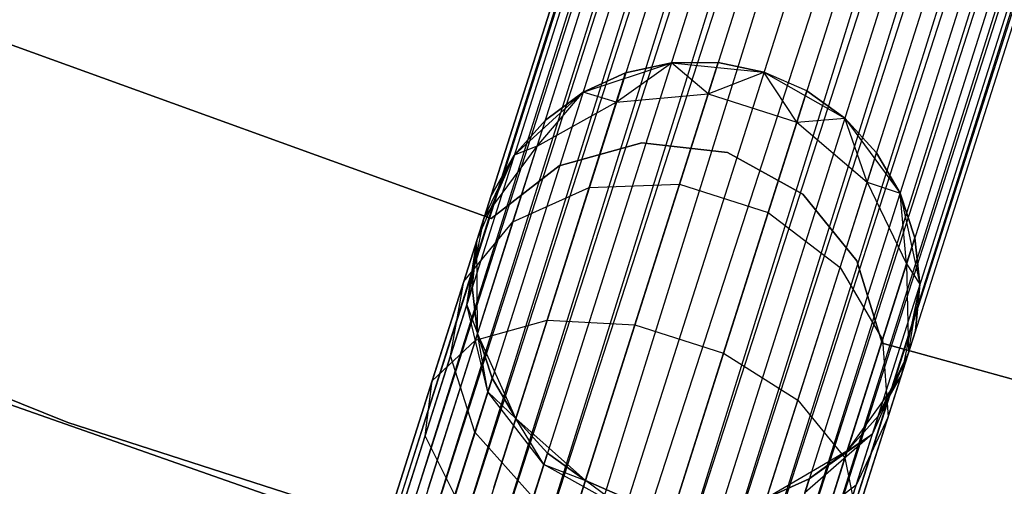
# Model space of a CAD drawing. Extents: x -102 to 102, y -101 to 102.
# Tile 95 of 256: x -21.32 to -16.92, y -58.53 to -56.45. Entities that reach past the tile are written whole.
import ezdxf

# ---------------------------------------------------------------- set-up
doc = ezdxf.new("R2010")
doc.units = 0
doc.header["$LTSCALE"] = 25.4
doc.layers.get('0').update_dxf_attribs({"linetype": 'CONTINUOUS'})

# ---------------------------------------------------------------- blocks, each defined once
blk = doc.blocks.new('NL2500011659_STL')
at = {"color": 0}
for p, q in [((-25.3662, -76.5621, -7.3955), (-14.034, -40.9402, -7.6045)), ((-14.034, -40.9402, -7.3955), (-25.3662, -76.5621, -7.3955)), ((-25.3662, -76.5621, -7.3955), (-14.034, -40.9402, -7.6045)), ((-14.034, -40.9402, -7.3955), (-25.3662, -76.5621, -7.3955)), ((-14.034, -40.9402, -7.6045), (-25.3248, -76.5752, -7.809)), ((-14.034, -40.9402, -7.6045), (-25.3248, -76.5752, -7.809)), ((-13.9926, -40.9533, -7.191), (-25.3662, -76.5621, -7.3955)), ((-13.9926, -40.9533, -7.191), (-25.3662, -76.5621, -7.3955)), ((-13.9926, -40.9533, -7.809), (-25.3248, -76.5752, -7.809)), ((-13.9926, -40.9533, -7.809), (-25.3248, -76.5752, -7.809)), ((-25.3248, -76.5752, -7.809), (-13.9116, -40.9791, -8)), ((-25.3248, -76.5752, -7.809), (-13.9116, -40.9791, -8)), ((-25.2437, -76.601, -7), (-13.9926, -40.9533, -7.191)), ((-25.2437, -76.601, -7), (-13.9926, -40.9533, -7.191)), ((-13.9116, -40.9791, -7), (-25.2437, -76.601, -7)), ((-13.9116, -40.9791, -7), (-25.2437, -76.601, -7)), ((-13.9116, -40.9791, -8), (-25.1266, -76.6383, -8.1691)), ((-13.9116, -40.9791, -8), (-25.1266, -76.6383, -8.1691)), ((-13.7945, -41.0164, -6.8309), (-25.2437, -76.601, -7)), ((-13.7945, -41.0164, -6.8309), (-25.2437, -76.601, -7)), ((-13.7945, -41.0164, -8.1691), (-25.1266, -76.6383, -8.1691)), ((-13.7945, -41.0164, -8.1691), (-25.1266, -76.6383, -8.1691)), ((-24.9786, -76.6854, -6.691), (-13.7945, -41.0164, -6.8309)), ((-24.9786, -76.6854, -6.691), (-13.7945, -41.0164, -6.8309)), ((-25.1266, -76.6383, -8.1691), (-13.6465, -41.0635, -8.309)), ((-25.1266, -76.6383, -8.1691), (-13.6465, -41.0635, -8.309)), ((-13.6465, -41.0635, -6.691), (-24.9786, -76.6854, -6.691)), ((-13.6465, -41.0635, -6.691), (-24.9786, -76.6854, -6.691)), ((-13.6465, -41.0635, -8.309), (-24.8061, -76.7403, -8.4135)), ((-13.6465, -41.0635, -8.309), (-24.8061, -76.7403, -8.4135)), ((-13.4739, -41.1184, -6.5865), (-24.9786, -76.6854, -6.691)), ((-13.4739, -41.1184, -6.5865), (-24.9786, -76.6854, -6.691)), ((-13.4739, -41.1184, -8.4135), (-24.8061, -76.7403, -8.4135)), ((-13.4739, -41.1184, -8.4135), (-24.8061, -76.7403, -8.4135)), ((-24.6166, -76.8005, -6.5218), (-13.4739, -41.1184, -6.5865)), ((-24.6166, -76.8005, -6.5218), (-13.4739, -41.1184, -6.5865)), ((-24.8061, -76.7403, -8.4135), (-13.2845, -41.1786, -8.4782)), ((-24.8061, -76.7403, -8.4135), (-13.2845, -41.1786, -8.4782)), ((-13.2845, -41.1786, -6.5218), (-24.6166, -76.8005, -6.5218)), ((-13.2845, -41.1786, -6.5218), (-24.6166, -76.8005, -6.5218)), ((-13.2845, -41.1786, -8.4782), (-24.4185, -76.8636, -8.5)), ((-13.2845, -41.1786, -8.4782), (-24.4185, -76.8636, -8.5)), ((-13.0863, -41.2417, -6.5), (-24.4185, -76.8636, -6.5)), ((-13.0863, -41.2417, -6.5), (-24.4185, -76.8636, -6.5)), ((-13.0863, -41.2417, -8.5), (-24.4185, -76.8636, -8.5)), ((-13.0863, -41.2417, -8.5), (-24.4185, -76.8636, -8.5)), ((-12.8882, -41.3047, -8.4782), (-24.4185, -76.8636, -8.5)), ((-12.8882, -41.3047, -8.4782), (-24.4185, -76.8636, -8.5)), ((-12.8882, -41.3047, -6.5218), (-24.2203, -76.9266, -6.5218)), ((-12.8882, -41.3047, -6.5218), (-24.2203, -76.9266, -6.5218)), ((-12.8882, -41.3047, -8.4782), (-24.0309, -76.9869, -8.4135)), ((-12.8882, -41.3047, -8.4782), (-24.0309, -76.9869, -8.4135)), ((-12.6987, -41.365, -6.5865), (-24.2203, -76.9266, -6.5218)), ((-12.6987, -41.365, -6.5865), (-24.2203, -76.9266, -6.5218)), ((-12.6987, -41.365, -8.4135), (-24.0309, -76.9869, -8.4135)), ((-12.6987, -41.365, -8.4135), (-24.0309, -76.9869, -8.4135)), ((-23.8583, -77.0417, -6.691), (-12.6987, -41.365, -6.5865)), ((-23.8583, -77.0417, -6.691), (-12.6987, -41.365, -6.5865)), ((-24.0309, -76.9869, -8.4135), (-12.5262, -41.4198, -8.309)), ((-24.0309, -76.9869, -8.4135), (-12.5262, -41.4198, -8.309)), ((-12.5262, -41.4198, -6.691), (-23.8583, -77.0417, -6.691)), ((-12.5262, -41.4198, -6.691), (-23.8583, -77.0417, -6.691)), ((-12.5262, -41.4198, -8.309), (-23.7103, -77.0888, -8.1691)), ((-12.5262, -41.4198, -8.309), (-23.7103, -77.0888, -8.1691)), ((-12.3782, -41.4669, -6.8309), (-23.8583, -77.0417, -6.691)), ((-12.3782, -41.4669, -6.8309), (-23.8583, -77.0417, -6.691)), ((-12.3782, -41.4669, -8.1691), (-23.7103, -77.0888, -8.1691)), ((-12.3782, -41.4669, -8.1691), (-23.7103, -77.0888, -8.1691)), ((-23.5932, -77.1261, -7), (-12.3782, -41.4669, -6.8309)), ((-23.5932, -77.1261, -7), (-12.3782, -41.4669, -6.8309)), ((-23.7103, -77.0888, -8.1691), (-12.2611, -41.5042, -8)), ((-23.7103, -77.0888, -8.1691), (-12.2611, -41.5042, -8)), ((-12.2611, -41.5042, -7), (-23.5932, -77.1261, -7)), ((-12.2611, -41.5042, -7), (-23.5932, -77.1261, -7)), ((-12.2611, -41.5042, -8), (-23.5122, -77.1519, -7.809)), ((-12.2611, -41.5042, -8), (-23.5122, -77.1519, -7.809)), ((-12.18, -41.53, -7.191), (-23.5932, -77.1261, -7)), ((-12.18, -41.53, -7.191), (-23.5932, -77.1261, -7)), ((-12.18, -41.53, -7.809), (-23.5122, -77.1519, -7.809)), ((-12.18, -41.53, -7.809), (-23.5122, -77.1519, -7.809)), ((-23.5122, -77.1519, -7.809), (-12.1386, -41.5432, -7.6045)), ((-23.5122, -77.1519, -7.809), (-12.1386, -41.5432, -7.6045)), ((-23.4707, -77.165, -7.3955), (-12.18, -41.53, -7.191)), ((-23.4707, -77.165, -7.3955), (-12.18, -41.53, -7.191)), ((-12.1386, -41.5432, -7.3955), (-23.4707, -77.165, -7.3955)), ((-12.1386, -41.5432, -7.6045), (-23.4707, -77.165, -7.3955)), ((-12.1386, -41.5432, -7.6045), (-23.4707, -77.165, -7.3955)), ((-12.1386, -41.5432, -7.3955), (-23.4707, -77.165, -7.3955)), ((-19.2166, -57.3324, -312), (-21.8576, -56.3776, -312)), ((-21.8576, -56.3776, -314), (-19.2166, -57.3324, -314)), ((-21.8576, -56.3776, -314), (-19.2166, -57.3324, -314)), ((-19.2166, -57.3324, -312), (-21.8576, -56.3776, -312)), ((-25.4009, -56.5023, -316), (-21.1078, -58.2436, -316)), ((-21.1078, -58.2436, -315), (-25.4009, -56.5023, -315)), ((-25.4009, -56.5023, -316), (-21.1078, -58.2436, -316)), ((-21.1078, -58.2436, -315), (-25.4009, -56.5023, -315)), ((-18.8059, -56.7693, -314), (-18.4112, -56.6384, -314)), ((-18.8059, -56.7693, -314), (-18.4112, -56.6384, -314)), ((-18.6571, -56.8141, -308.632), (-18.4112, -56.6384, -309.5)), ((-18.6571, -56.8141, -308.632), (-18.4112, -56.6384, -309.5)), ((-18.4112, -56.6384, -309.5), (-18.6154, -56.6831, -309.5)), ((-18.6154, -56.6831, -309.5), (-18.4112, -56.6384, -314)), ((-18.6154, -56.6831, -309.5), (-18.4112, -56.6384, -314)), ((-18.4112, -56.6384, -309.5), (-18.6154, -56.6831, -309.5)), ((-18.2022, -56.6371, -309.5), (-18.4112, -56.6384, -309.5)), ((-18.4112, -56.6384, -314), (-18.2022, -56.6371, -309.5)), ((-18.2022, -56.6371, -309.5), (-18.4112, -56.6384, -309.5)), ((-18.4112, -56.6384, -314), (-18.2022, -56.6371, -309.5)), ((-18.4112, -56.6384, -314), (-17.9974, -56.6793, -314)), ((-18.2463, -56.776, -308.5797), (-18.4112, -56.6384, -309.5)), ((-18.2463, -56.776, -308.5797), (-18.4112, -56.6384, -309.5)), ((-18.4112, -56.6384, -314), (-17.9974, -56.6793, -314)), ((-18.4112, -56.6384, -309.5), (-18.4112, -56.6384, -314)), ((-18.4112, -56.6384, -309.5), (-18.4112, -56.6384, -314)), ((-18.2463, -56.776, -308.5797), (-18.2022, -56.6371, -309.5)), ((-18.2463, -56.776, -308.5797), (-18.2022, -56.6371, -309.5)), ((-17.9974, -56.6793, -309.5), (-18.2022, -56.6371, -309.5)), ((-18.2022, -56.6371, -309.5), (-17.9974, -56.6793, -314)), ((-17.9974, -56.6793, -309.5), (-18.2022, -56.6371, -309.5)), ((-18.2022, -56.6371, -309.5), (-17.9974, -56.6793, -314)), ((-18.6154, -56.6831, -309.5), (-18.8059, -56.7693, -309.5)), ((-18.8059, -56.7693, -314), (-18.6154, -56.6831, -309.5)), ((-18.6154, -56.6831, -309.5), (-18.8059, -56.7693, -309.5)), ((-18.8059, -56.7693, -314), (-18.6154, -56.6831, -309.5)), ((-18.6571, -56.8141, -308.632), (-18.6154, -56.6831, -309.5)), ((-18.6571, -56.8141, -308.632), (-18.6154, -56.6831, -309.5)), ((-18.2463, -56.776, -308.5797), (-17.9974, -56.6793, -309.5)), ((-18.2463, -56.776, -308.5797), (-17.9974, -56.6793, -309.5)), ((-17.9974, -56.6793, -314), (-17.636, -56.885, -314)), ((-17.8501, -56.9021, -308.5797), (-17.9974, -56.6793, -309.5)), ((-17.8501, -56.9021, -308.5797), (-17.9974, -56.6793, -309.5)), ((-17.8059, -56.7632, -309.5), (-17.9974, -56.6793, -309.5)), ((-17.9974, -56.6793, -309.5), (-17.9974, -56.6793, -314)), ((-17.9974, -56.6793, -309.5), (-17.9974, -56.6793, -314)), ((-17.8059, -56.7632, -309.5), (-17.9974, -56.6793, -309.5)), ((-17.8059, -56.7632, -309.5), (-17.9974, -56.6793, -314)), ((-17.8059, -56.7632, -309.5), (-17.9974, -56.6793, -314)), ((-17.9974, -56.6793, -314), (-17.636, -56.885, -314)), ((-19.1132, -57.0495, -314), (-18.8059, -56.7693, -314)), ((-19.1132, -57.0495, -314), (-18.8059, -56.7693, -314)), ((-19.0113, -57.0099, -308.7274), (-18.8059, -56.7693, -309.5)), ((-19.0113, -57.0099, -308.7274), (-18.8059, -56.7693, -309.5)), ((-18.8059, -56.7693, -309.5), (-18.9742, -56.8933, -309.5)), ((-18.9742, -56.8933, -309.5), (-18.8059, -56.7693, -314)), ((-18.9742, -56.8933, -309.5), (-18.8059, -56.7693, -314)), ((-18.8059, -56.7693, -309.5), (-18.9742, -56.8933, -309.5)), ((-18.6571, -56.8141, -308.632), (-18.8059, -56.7693, -309.5)), ((-18.6571, -56.8141, -308.632), (-18.8059, -56.7693, -309.5)), ((-18.8059, -56.7693, -309.5), (-18.8059, -56.7693, -314)), ((-18.8059, -56.7693, -309.5), (-18.8059, -56.7693, -314)), ((-18.6571, -56.8141, -308.632), (-18.2463, -56.776, -308.5797)), ((-18.6571, -56.8141, -308.632), (-18.2463, -56.776, -308.5797)), ((-18.3746, -57.1791, -307.7495), (-18.2463, -56.776, -308.5797)), ((-18.3746, -57.1791, -307.7495), (-18.2463, -56.776, -308.5797)), ((-18.2463, -56.776, -308.5797), (-17.8501, -56.9021, -308.5797)), ((-18.2463, -56.776, -308.5797), (-17.8501, -56.9021, -308.5797)), ((-17.8501, -56.9021, -308.5797), (-17.8059, -56.7632, -309.5)), ((-17.8501, -56.9021, -308.5797), (-17.8059, -56.7632, -309.5)), ((-17.636, -56.885, -309.5), (-17.8059, -56.7632, -309.5)), ((-17.8059, -56.7632, -309.5), (-17.636, -56.885, -314)), ((-17.8059, -56.7632, -309.5), (-17.636, -56.885, -314)), ((-17.636, -56.885, -309.5), (-17.8059, -56.7632, -309.5)), ((-19.0113, -57.0099, -308.7274), (-18.6571, -56.8141, -308.632)), ((-19.0113, -57.0099, -308.7274), (-18.6571, -56.8141, -308.632)), ((-18.7781, -57.1944, -307.8489), (-18.6571, -56.8141, -308.632)), ((-18.7781, -57.1944, -307.8489), (-18.6571, -56.8141, -308.632)), ((-18.9742, -56.8933, -309.5), (-19.1132, -57.0495, -309.5)), ((-19.1132, -57.0495, -314), (-18.9742, -56.8933, -309.5)), ((-18.9742, -56.8933, -309.5), (-19.1132, -57.0495, -309.5)), ((-19.1132, -57.0495, -314), (-18.9742, -56.8933, -309.5)), ((-19.0113, -57.0099, -308.7274), (-18.9742, -56.8933, -309.5)), ((-19.0113, -57.0099, -308.7274), (-18.9742, -56.8933, -309.5)), ((-17.9783, -57.3052, -307.7495), (-17.8501, -56.9021, -308.5797)), ((-17.9783, -57.3052, -307.7495), (-17.8501, -56.9021, -308.5797)), ((-17.8501, -56.9021, -308.5797), (-17.636, -56.885, -309.5)), ((-17.8501, -56.9021, -308.5797), (-17.636, -56.885, -309.5)), ((-17.8501, -56.9021, -308.5797), (-17.5368, -57.1705, -308.632)), ((-17.8501, -56.9021, -308.5797), (-17.5368, -57.1705, -308.632)), ((-17.636, -56.885, -314), (-17.3895, -57.2199, -314)), ((-17.5368, -57.1705, -308.632), (-17.636, -56.885, -309.5)), ((-17.5368, -57.1705, -308.632), (-17.636, -56.885, -309.5)), ((-17.4952, -57.0395, -309.5), (-17.636, -56.885, -309.5)), ((-17.636, -56.885, -314), (-17.4952, -57.0395, -309.5)), ((-17.636, -56.885, -314), (-17.3895, -57.2199, -314)), ((-17.636, -56.885, -309.5), (-17.636, -56.885, -314)), ((-17.636, -56.885, -309.5), (-17.636, -56.885, -314)), ((-17.4952, -57.0395, -309.5), (-17.636, -56.885, -309.5)), ((-17.636, -56.885, -314), (-17.4952, -57.0395, -309.5)), ((-18.5426, -56.9946, -312), (-18.9127, -57.0975, -312)), ((-18.9127, -57.0975, -314), (-18.5426, -56.9946, -314)), ((-18.9127, -57.0975, -314), (-18.5426, -56.9946, -314)), ((-18.5426, -56.9946, -312), (-18.9127, -57.0975, -312)), ((-18.161, -57.0387, -312), (-18.5426, -56.9946, -312)), ((-18.5426, -56.9946, -312), (-18.5426, -56.9946, -314)), ((-18.5426, -56.9946, -314), (-18.161, -57.0387, -314)), ((-18.5426, -56.9946, -312), (-18.5426, -56.9946, -314)), ((-18.5426, -56.9946, -314), (-18.161, -57.0387, -314)), ((-18.161, -57.0387, -312), (-18.5426, -56.9946, -312)), ((-19.28, -57.4304, -314), (-19.1132, -57.0495, -314)), ((-19.28, -57.4304, -314), (-19.1132, -57.0495, -314)), ((-19.2478, -57.3293, -308.8497), (-19.0113, -57.0099, -308.7274)), ((-19.2478, -57.3293, -308.8497), (-19.0113, -57.0099, -308.7274)), ((-19.2478, -57.3293, -308.8497), (-19.1132, -57.0495, -309.5)), ((-19.2478, -57.3293, -308.8497), (-19.1132, -57.0495, -309.5)), ((-19.1132, -57.0495, -309.5), (-19.2166, -57.2312, -309.5)), ((-19.2166, -57.2312, -309.5), (-19.1132, -57.0495, -314)), ((-19.2166, -57.2312, -309.5), (-19.1132, -57.0495, -314)), ((-19.1132, -57.0495, -309.5), (-19.2166, -57.2312, -309.5)), ((-19.119, -57.3482, -308.0305), (-19.0113, -57.0099, -308.7274)), ((-19.119, -57.3482, -308.0305), (-19.0113, -57.0099, -308.7274)), ((-19.0113, -57.0099, -308.7274), (-19.1132, -57.0495, -309.5)), ((-19.0113, -57.0099, -308.7274), (-19.1132, -57.0495, -309.5)), ((-19.1132, -57.0495, -309.5), (-19.1132, -57.0495, -314)), ((-19.1132, -57.0495, -309.5), (-19.1132, -57.0495, -314)), ((-17.8242, -57.2235, -312), (-18.161, -57.0387, -312)), ((-18.161, -57.0387, -312), (-18.161, -57.0387, -314)), ((-18.161, -57.0387, -314), (-17.8242, -57.2235, -314)), ((-18.161, -57.0387, -312), (-18.161, -57.0387, -314)), ((-18.161, -57.0387, -314), (-17.8242, -57.2235, -314)), ((-17.8242, -57.2235, -312), (-18.161, -57.0387, -312)), ((-17.5368, -57.1705, -308.632), (-17.4952, -57.0395, -309.5)), ((-17.5368, -57.1705, -308.632), (-17.4952, -57.0395, -309.5)), ((-17.3895, -57.2199, -309.5), (-17.4952, -57.0395, -309.5)), ((-17.4952, -57.0395, -309.5), (-17.3895, -57.2199, -314)), ((-17.4952, -57.0395, -309.5), (-17.3895, -57.2199, -314)), ((-17.3895, -57.2199, -309.5), (-17.4952, -57.0395, -309.5)), ((-18.9127, -57.0975, -312), (-19.2166, -57.3324, -312)), ((-19.2166, -57.3324, -314), (-18.9127, -57.0975, -314)), ((-19.2166, -57.3324, -314), (-18.9127, -57.0975, -314)), ((-18.9127, -57.0975, -312), (-19.2166, -57.3324, -312)), ((-18.9127, -57.0975, -312), (-18.9127, -57.0975, -314)), ((-18.9127, -57.0975, -312), (-18.9127, -57.0975, -314)), ((-18.7781, -57.1944, -307.8489), (-18.3746, -57.1791, -307.7495)), ((-18.7781, -57.1944, -307.8489), (-18.3746, -57.1791, -307.7495)), ((-18.5743, -57.807, -307.0906), (-18.3746, -57.1791, -307.7495)), ((-18.5743, -57.807, -307.0906), (-18.3746, -57.1791, -307.7495)), ((-18.3746, -57.1791, -307.7495), (-17.9783, -57.3052, -307.7495)), ((-18.3746, -57.1791, -307.7495), (-17.9783, -57.3052, -307.7495)), ((-17.6578, -57.5507, -307.8489), (-17.5368, -57.1705, -308.632)), ((-17.6578, -57.5507, -307.8489), (-17.5368, -57.1705, -308.632)), ((-17.5368, -57.1705, -308.632), (-17.3895, -57.2199, -309.5)), ((-17.5368, -57.1705, -308.632), (-17.3895, -57.2199, -309.5)), ((-17.5368, -57.1705, -308.632), (-17.3608, -57.5349, -308.7274)), ((-17.5368, -57.1705, -308.632), (-17.3608, -57.5349, -308.7274)), ((-19.119, -57.3482, -308.0305), (-18.7781, -57.1944, -307.8489)), ((-19.119, -57.3482, -308.0305), (-18.7781, -57.1944, -307.8489)), ((-18.9664, -57.7866, -307.2274), (-18.7781, -57.1944, -307.8489)), ((-18.9664, -57.7866, -307.2274), (-18.7781, -57.1944, -307.8489)), ((-17.5819, -57.5216, -312), (-17.8242, -57.2235, -312)), ((-17.8242, -57.2235, -312), (-17.8242, -57.2235, -314)), ((-17.8242, -57.2235, -314), (-17.5819, -57.5216, -314)), ((-17.8242, -57.2235, -312), (-17.8242, -57.2235, -314)), ((-17.8242, -57.2235, -314), (-17.5819, -57.5216, -314)), ((-17.5819, -57.5216, -312), (-17.8242, -57.2235, -312)), ((-17.3895, -57.2199, -314), (-17.3006, -57.6261, -314)), ((-17.3608, -57.5349, -308.7274), (-17.3895, -57.2199, -309.5)), ((-17.3608, -57.5349, -308.7274), (-17.3895, -57.2199, -309.5)), ((-17.3237, -57.4183, -309.5), (-17.3895, -57.2199, -309.5)), ((-17.3895, -57.2199, -314), (-17.3237, -57.4183, -309.5)), ((-17.3895, -57.2199, -314), (-17.3006, -57.6261, -314)), ((-17.3895, -57.2199, -309.5), (-17.3895, -57.2199, -314)), ((-17.3895, -57.2199, -309.5), (-17.3895, -57.2199, -314)), ((-17.3237, -57.4183, -309.5), (-17.3895, -57.2199, -309.5)), ((-17.3895, -57.2199, -314), (-17.3237, -57.4183, -309.5)), ((-19.28, -57.4304, -314), (-19.2166, -57.2312, -309.5)), ((-19.28, -57.4304, -314), (-19.2166, -57.2312, -309.5)), ((-19.2478, -57.3293, -308.8497), (-19.2166, -57.2312, -309.5)), ((-19.2478, -57.3293, -308.8497), (-19.2166, -57.2312, -309.5)), ((-18.1781, -57.933, -307.0906), (-17.9783, -57.3052, -307.7495)), ((-18.1781, -57.933, -307.0906), (-17.9783, -57.3052, -307.7495)), ((-17.9783, -57.3052, -307.7495), (-17.6578, -57.5507, -307.8489)), ((-17.9783, -57.3052, -307.7495), (-17.6578, -57.5507, -307.8489)), ((-19.3384, -57.6142, -308.263), (-19.2478, -57.3293, -308.8497)), ((-19.3384, -57.6142, -308.263), (-19.2478, -57.3293, -308.8497)), ((-19.3384, -57.6142, -308.263), (-19.119, -57.3482, -308.0305)), ((-19.3384, -57.6142, -308.263), (-19.119, -57.3482, -308.0305)), ((-19.3256, -57.7173, -308.9774), (-19.2478, -57.3293, -308.8497)), ((-19.3256, -57.7173, -308.9774), (-19.2478, -57.3293, -308.8497)), ((-19.2867, -57.8753, -307.4774), (-19.119, -57.3482, -308.0305)), ((-19.2867, -57.8753, -307.4774), (-19.119, -57.3482, -308.0305)), ((-19.2478, -57.3293, -308.8497), (-19.28, -57.4304, -309.5)), ((-19.2478, -57.3293, -308.8497), (-19.28, -57.4304, -309.5)), ((-19.2166, -57.3324, -312), (-19.2166, -57.3324, -314)), ((-19.2166, -57.3324, -312), (-19.2166, -57.3324, -314)), ((-19.3256, -57.7173, -308.9774), (-19.28, -57.4304, -309.5)), ((-19.3256, -57.7173, -308.9774), (-19.28, -57.4304, -309.5)), ((-19.28, -57.4304, -309.5), (-19.3005, -57.6384, -309.5)), ((-19.3005, -57.6384, -309.5), (-19.28, -57.4304, -314)), ((-19.3005, -57.6384, -309.5), (-19.28, -57.4304, -314)), ((-19.28, -57.4304, -309.5), (-19.3005, -57.6384, -309.5)), ((-19.2774, -57.8462, -314), (-19.28, -57.4304, -314)), ((-19.28, -57.4304, -309.5), (-19.28, -57.4304, -314)), ((-19.2774, -57.8462, -314), (-19.28, -57.4304, -314)), ((-19.28, -57.4304, -309.5), (-19.28, -57.4304, -314)), ((-17.3608, -57.5349, -308.7274), (-17.3237, -57.4183, -309.5)), ((-17.3608, -57.5349, -308.7274), (-17.3237, -57.4183, -309.5)), ((-17.3006, -57.6261, -309.5), (-17.3237, -57.4183, -309.5)), ((-17.3237, -57.4183, -309.5), (-17.3006, -57.6261, -314)), ((-17.3237, -57.4183, -309.5), (-17.3006, -57.6261, -314)), ((-17.3006, -57.6261, -309.5), (-17.3237, -57.4183, -309.5)), ((-17.4699, -57.889, -312), (-17.5819, -57.5216, -312)), ((-17.5819, -57.5216, -312), (-17.5819, -57.5216, -314)), ((-17.5819, -57.5216, -314), (-17.4699, -57.889, -314)), ((-17.5819, -57.5216, -312), (-17.5819, -57.5216, -314)), ((-17.5819, -57.5216, -314), (-17.4699, -57.889, -314)), ((-17.4699, -57.889, -312), (-17.5819, -57.5216, -312)), ((-17.4684, -57.8733, -308.0305), (-17.3608, -57.5349, -308.7274)), ((-17.4684, -57.8733, -308.0305), (-17.3608, -57.5349, -308.7274)), ((-17.3608, -57.5349, -308.7274), (-17.3006, -57.6261, -309.5)), ((-17.3608, -57.5349, -308.7274), (-17.3006, -57.6261, -309.5)), ((-17.3608, -57.5349, -308.7274), (-17.3524, -57.9323, -308.8497)), ((-17.3608, -57.5349, -308.7274), (-17.3524, -57.9323, -308.8497)), ((-17.8462, -58.1429, -307.2274), (-17.6578, -57.5507, -307.8489)), ((-17.8462, -58.1429, -307.2274), (-17.6578, -57.5507, -307.8489)), ((-17.6578, -57.5507, -307.8489), (-17.4684, -57.8733, -308.0305)), ((-17.6578, -57.5507, -307.8489), (-17.4684, -57.8733, -308.0305)), ((-19.4796, -58.0579, -307.7974), (-19.3384, -57.6142, -308.263)), ((-19.4796, -58.0579, -307.7974), (-19.3384, -57.6142, -308.263)), ((-19.3984, -57.9462, -308.5061), (-19.3384, -57.6142, -308.263)), ((-19.3984, -57.9462, -308.5061), (-19.3384, -57.6142, -308.263)), ((-19.3256, -57.7173, -308.9774), (-19.3005, -57.6384, -309.5)), ((-19.3256, -57.7173, -308.9774), (-19.3005, -57.6384, -309.5)), ((-19.3005, -57.6384, -309.5), (-19.2774, -57.8462, -309.5)), ((-19.2774, -57.8462, -314), (-19.3005, -57.6384, -309.5)), ((-19.3005, -57.6384, -309.5), (-19.2774, -57.8462, -309.5)), ((-19.2774, -57.8462, -314), (-19.3005, -57.6384, -309.5)), ((-17.3006, -57.6261, -314), (-17.3845, -58.0334, -314)), ((-17.3006, -57.6261, -314), (-17.3845, -58.0334, -314)), ((-17.3524, -57.9323, -308.8497), (-17.3006, -57.6261, -309.5)), ((-17.3524, -57.9323, -308.8497), (-17.3006, -57.6261, -309.5)), ((-17.3211, -57.8341, -309.5), (-17.3006, -57.6261, -309.5)), ((-17.3006, -57.6261, -314), (-17.3211, -57.8341, -309.5)), ((-17.3211, -57.8341, -309.5), (-17.3006, -57.6261, -309.5)), ((-17.3006, -57.6261, -314), (-17.3211, -57.8341, -309.5)), ((-17.3006, -57.6261, -309.5), (-17.3006, -57.6261, -314)), ((-17.3006, -57.6261, -309.5), (-17.3006, -57.6261, -314)), ((-18.2724, -59.2476, -308.5), (-22.7004, -57.6949, -308.5)), ((-22.7004, -57.6949, -318), (-18.2724, -59.2476, -318)), ((-22.7004, -57.6949, -318), (-18.2724, -59.2476, -318)), ((-18.2724, -59.2476, -308.5), (-22.7004, -57.6949, -308.5)), ((-19.3984, -57.9462, -308.5061), (-19.3256, -57.7173, -308.9774)), ((-19.3984, -57.9462, -308.5061), (-19.3256, -57.7173, -308.9774)), ((-19.2313, -58.1067, -309.0887), (-19.3256, -57.7173, -308.9774)), ((-19.3256, -57.7173, -308.9774), (-19.2774, -57.8462, -309.5)), ((-19.3256, -57.7173, -308.9774), (-19.2774, -57.8462, -309.5)), ((-19.2313, -58.1067, -309.0887), (-19.3256, -57.7173, -308.9774)), ((-19.2867, -57.8753, -307.4774), (-18.9664, -57.7866, -307.2274)), ((-19.2867, -57.8753, -307.4774), (-18.9664, -57.7866, -307.2274)), ((-19.2038, -58.5328, -306.8285), (-18.9664, -57.7866, -307.2274)), ((-19.2038, -58.5328, -306.8285), (-18.9664, -57.7866, -307.2274)), ((-18.9664, -57.7866, -307.2274), (-18.5743, -57.807, -307.0906)), ((-18.9664, -57.7866, -307.2274), (-18.5743, -57.807, -307.0906)), ((-18.826, -58.5981, -306.6676), (-18.5743, -57.807, -307.0906)), ((-18.826, -58.5981, -306.6676), (-18.5743, -57.807, -307.0906)), ((-18.5743, -57.807, -307.0906), (-18.1781, -57.933, -307.0906)), ((-18.5743, -57.807, -307.0906), (-18.1781, -57.933, -307.0906)), ((-17.3211, -57.8341, -309.5), (-17.3845, -58.0334, -314)), ((-17.3211, -57.8341, -309.5), (-17.3845, -58.0334, -314)), ((-17.3524, -57.9323, -308.8497), (-17.3211, -57.8341, -309.5)), ((-17.3524, -57.9323, -308.8497), (-17.3211, -57.8341, -309.5)), ((-19.4979, -58.5394, -307.1223), (-19.2867, -57.8753, -307.4774)), ((-19.4979, -58.5394, -307.1223), (-19.2867, -57.8753, -307.4774)), ((-19.4796, -58.0579, -307.7974), (-19.2867, -57.8753, -307.4774)), ((-19.4796, -58.0579, -307.7974), (-19.2867, -57.8753, -307.4774)), ((-19.1059, -58.225, -314), (-19.2774, -57.8462, -314)), ((-19.2313, -58.1067, -309.0887), (-19.2774, -57.8462, -309.5)), ((-19.2774, -57.8462, -309.5), (-19.2116, -58.0446, -309.5)), ((-19.2313, -58.1067, -309.0887), (-19.2774, -57.8462, -309.5)), ((-19.2116, -58.0446, -309.5), (-19.2774, -57.8462, -314)), ((-19.1059, -58.225, -314), (-19.2774, -57.8462, -314)), ((-19.2116, -58.0446, -309.5), (-19.2774, -57.8462, -314)), ((-19.2774, -57.8462, -309.5), (-19.2116, -58.0446, -309.5)), ((-19.2774, -57.8462, -309.5), (-19.2774, -57.8462, -314)), ((-19.2774, -57.8462, -309.5), (-19.2774, -57.8462, -314)), ((-17.6361, -58.4004, -307.4774), (-17.4684, -57.8733, -308.0305)), ((-17.6361, -58.4004, -307.4774), (-17.4684, -57.8733, -308.0305)), ((-17.4684, -57.8733, -308.0305), (-17.443, -58.2172, -308.263)), ((-17.4684, -57.8733, -308.0305), (-17.443, -58.2172, -308.263)), ((-17.3524, -57.9323, -308.8497), (-17.513, -58.2939, -308.9774)), ((-17.3524, -57.9323, -308.8497), (-17.513, -58.2939, -308.9774)), ((-17.4879, -58.2151, -309.5), (-17.3524, -57.9323, -308.8497)), ((-17.4879, -58.2151, -309.5), (-17.3524, -57.9323, -308.8497)), ((-14.7643, -58.6383, -312), (-17.4699, -57.889, -312)), ((-17.4699, -57.889, -312), (-17.4699, -57.889, -314)), ((-17.4699, -57.889, -314), (-14.7643, -58.6383, -314)), ((-17.4699, -57.889, -312), (-17.4699, -57.889, -314)), ((-17.4699, -57.889, -314), (-14.7643, -58.6383, -314)), ((-14.7643, -58.6383, -312), (-17.4699, -57.889, -312)), ((-17.443, -58.2172, -308.263), (-17.3524, -57.9323, -308.8497)), ((-17.443, -58.2172, -308.263), (-17.3524, -57.9323, -308.8497)), ((-17.3845, -58.0334, -309.5), (-17.3524, -57.9323, -308.8497)), ((-17.3845, -58.0334, -309.5), (-17.3524, -57.9323, -308.8497)), ((-19.5118, -58.3027, -308.132), (-19.3984, -57.9462, -308.5061)), ((-19.5118, -58.3027, -308.132), (-19.3984, -57.9462, -308.5061)), ((-19.2886, -58.2868, -308.7177), (-19.3984, -57.9462, -308.5061)), ((-19.2886, -58.2868, -308.7177), (-19.3984, -57.9462, -308.5061)), ((-18.4297, -58.7242, -306.6676), (-18.1781, -57.933, -307.0906)), ((-18.4297, -58.7242, -306.6676), (-18.1781, -57.933, -307.0906)), ((-18.1781, -57.933, -307.0906), (-17.8462, -58.1429, -307.2274)), ((-18.1781, -57.933, -307.0906), (-17.8462, -58.1429, -307.2274)), ((-19.6574, -58.6169, -307.4985), (-19.4796, -58.0579, -307.7974)), ((-19.6574, -58.6169, -307.4985), (-19.4796, -58.0579, -307.7974)), ((-19.5118, -58.3027, -308.132), (-19.4796, -58.0579, -307.7974)), ((-19.5118, -58.3027, -308.132), (-19.4796, -58.0579, -307.7974)), ((-19.2313, -58.1067, -309.0887), (-19.2116, -58.0446, -309.5)), ((-19.2313, -58.1067, -309.0887), (-19.2116, -58.0446, -309.5)), ((-19.2116, -58.0446, -309.5), (-19.1059, -58.225, -309.5)), ((-19.1059, -58.225, -314), (-19.2116, -58.0446, -309.5)), ((-19.2116, -58.0446, -309.5), (-19.1059, -58.225, -309.5)), ((-19.1059, -58.225, -314), (-19.2116, -58.0446, -309.5)), ((-17.3845, -58.0334, -314), (-17.6269, -58.3713, -314)), ((-17.3845, -58.0334, -314), (-17.6269, -58.3713, -314)), ((-17.4879, -58.2151, -309.5), (-17.3845, -58.0334, -309.5)), ((-17.3845, -58.0334, -314), (-17.4879, -58.2151, -309.5)), ((-17.4879, -58.2151, -309.5), (-17.3845, -58.0334, -309.5)), ((-17.3845, -58.0334, -314), (-17.4879, -58.2151, -309.5)), ((-17.3845, -58.0334, -309.5), (-17.3845, -58.0334, -314)), ((-17.3845, -58.0334, -309.5), (-17.3845, -58.0334, -314)), ((-19.2886, -58.2868, -308.7177), (-19.2313, -58.1067, -309.0887)), ((-19.2886, -58.2868, -308.7177), (-19.2313, -58.1067, -309.0887)), ((-18.9812, -58.4302, -309.1643), (-19.2313, -58.1067, -309.0887)), ((-19.2313, -58.1067, -309.0887), (-19.1059, -58.225, -309.5)), ((-19.2313, -58.1067, -309.0887), (-19.1059, -58.225, -309.5)), ((-18.9812, -58.4302, -309.1643), (-19.2313, -58.1067, -309.0887)), ((-18.0836, -58.8891, -306.8285), (-17.8462, -58.1429, -307.2274)), ((-18.0836, -58.8891, -306.8285), (-17.8462, -58.1429, -307.2274)), ((-17.8462, -58.1429, -307.2274), (-17.6361, -58.4004, -307.4774)), ((-17.8462, -58.1429, -307.2274), (-17.6361, -58.4004, -307.4774)), ((-18.7952, -58.5014, -314), (-19.1059, -58.225, -314)), ((-18.9812, -58.4302, -309.1643), (-19.1059, -58.225, -309.5)), ((-19.1059, -58.225, -309.5), (-18.9651, -58.3795, -309.5)), ((-18.9812, -58.4302, -309.1643), (-19.1059, -58.225, -309.5)), ((-18.9651, -58.3795, -309.5), (-19.1059, -58.225, -314)), ((-18.7952, -58.5014, -314), (-19.1059, -58.225, -314)), ((-18.9651, -58.3795, -309.5), (-19.1059, -58.225, -314)), ((-19.1059, -58.225, -309.5), (-18.9651, -58.3795, -309.5)), ((-19.1059, -58.225, -309.5), (-19.1059, -58.225, -314)), ((-19.1059, -58.225, -309.5), (-19.1059, -58.225, -314)), ((-17.6269, -58.3713, -309.5), (-17.4879, -58.2151, -309.5)), ((-17.4879, -58.2151, -309.5), (-17.6269, -58.3713, -314)), ((-17.4879, -58.2151, -309.5), (-17.6269, -58.3713, -314)), ((-17.6269, -58.3713, -309.5), (-17.4879, -58.2151, -309.5)), ((-17.443, -58.2172, -308.263), (-17.5858, -58.5228, -308.5061)), ((-17.443, -58.2172, -308.263), (-17.5858, -58.5228, -308.5061)), ((-17.5841, -58.6608, -307.7974), (-17.443, -58.2172, -308.263)), ((-17.5841, -58.6608, -307.7974), (-17.443, -58.2172, -308.263)), ((-17.4879, -58.2151, -309.5), (-17.513, -58.2939, -308.9774)), ((-17.4879, -58.2151, -309.5), (-17.513, -58.2939, -308.9774)), ((-21.1078, -58.2436, -316), (-21.1078, -58.2436, -315)), ((-21.1078, -58.2436, -316), (-16.6967, -59.6593, -316)), ((-16.6967, -59.6593, -315), (-21.1078, -58.2436, -315)), ((-21.1078, -58.2436, -316), (-21.1078, -58.2436, -315)), ((-21.1078, -58.2436, -316), (-16.6967, -59.6593, -316)), ((-16.6967, -59.6593, -315), (-21.1078, -58.2436, -315)), ((-19.6548, -58.7519, -307.8918), (-19.5118, -58.3027, -308.132)), ((-19.6548, -58.7519, -307.8918), (-19.5118, -58.3027, -308.132)), ((-19.3779, -58.5674, -308.4233), (-19.5118, -58.3027, -308.132)), ((-19.3779, -58.5674, -308.4233), (-19.5118, -58.3027, -308.132)), ((-19.3779, -58.5674, -308.4233), (-19.2886, -58.2868, -308.7177)), ((-19.3779, -58.5674, -308.4233), (-19.2886, -58.2868, -308.7177)), ((-19.028, -58.5772, -308.8614), (-19.2886, -58.2868, -308.7177)), ((-19.028, -58.5772, -308.8614), (-19.2886, -58.2868, -308.7177)), ((-17.513, -58.2939, -308.9774), (-17.815, -58.5573, -309.0887)), ((-17.513, -58.2939, -308.9774), (-17.815, -58.5573, -309.0887)), ((-17.7952, -58.4952, -309.5), (-17.513, -58.2939, -308.9774)), ((-17.7952, -58.4952, -309.5), (-17.513, -58.2939, -308.9774)), ((-17.6269, -58.3713, -309.5), (-17.513, -58.2939, -308.9774)), ((-17.6269, -58.3713, -309.5), (-17.513, -58.2939, -308.9774)), ((-17.5858, -58.5228, -308.5061), (-17.513, -58.2939, -308.9774)), ((-17.5858, -58.5228, -308.5061), (-17.513, -58.2939, -308.9774)), ((-17.6269, -58.3713, -314), (-17.9857, -58.5814, -314)), ((-17.6269, -58.3713, -314), (-17.9857, -58.5814, -314)), ((-17.7952, -58.4952, -309.5), (-17.6269, -58.3713, -309.5)), ((-17.6269, -58.3713, -314), (-17.7952, -58.4952, -309.5)), ((-17.7952, -58.4952, -309.5), (-17.6269, -58.3713, -309.5)), ((-17.6269, -58.3713, -314), (-17.7952, -58.4952, -309.5)), ((-17.6269, -58.3713, -309.5), (-17.6269, -58.3713, -314)), ((-17.6269, -58.3713, -309.5), (-17.6269, -58.3713, -314)), ((-18.9812, -58.4302, -309.1643), (-18.9651, -58.3795, -309.5)), ((-18.9812, -58.4302, -309.1643), (-18.9651, -58.3795, -309.5)), ((-18.9651, -58.3795, -309.5), (-18.7952, -58.5014, -309.5)), ((-18.7952, -58.5014, -314), (-18.9651, -58.3795, -309.5)), ((-18.9651, -58.3795, -309.5), (-18.7952, -58.5014, -309.5)), ((-18.7952, -58.5014, -314), (-18.9651, -58.3795, -309.5)), ((-17.8474, -59.0645, -307.1223), (-17.6361, -58.4004, -307.4774)), ((-17.8474, -59.0645, -307.1223), (-17.6361, -58.4004, -307.4774)), ((-17.6361, -58.4004, -307.4774), (-17.5841, -58.6608, -307.7974)), ((-17.6361, -58.4004, -307.4774), (-17.5841, -58.6608, -307.7974)), ((-19.028, -58.5772, -308.8614), (-18.9812, -58.4302, -309.1643)), ((-19.028, -58.5772, -308.8614), (-18.9812, -58.4302, -309.1643)), ((-18.6185, -58.6318, -309.191), (-18.9812, -58.4302, -309.1643)), ((-18.9812, -58.4302, -309.1643), (-18.7952, -58.5014, -309.5)), ((-18.9812, -58.4302, -309.1643), (-18.7952, -58.5014, -309.5)), ((-18.6185, -58.6318, -309.191), (-18.9812, -58.4302, -309.1643)), ((-18.6037, -58.5852, -314), (-18.7952, -58.5014, -314)), ((-18.6185, -58.6318, -309.191), (-18.7952, -58.5014, -309.5)), ((-18.7952, -58.5014, -309.5), (-18.6037, -58.5852, -309.5)), ((-18.6185, -58.6318, -309.191), (-18.7952, -58.5014, -309.5)), ((-18.7952, -58.5014, -309.5), (-18.6037, -58.5852, -309.5)), ((-18.7952, -58.5014, -309.5), (-18.7952, -58.5014, -314)), ((-18.6037, -58.5852, -314), (-18.7952, -58.5014, -314)), ((-18.7952, -58.5014, -309.5), (-18.7952, -58.5014, -314)), ((-17.9857, -58.5814, -309.5), (-17.7952, -58.4952, -309.5)), ((-17.7952, -58.4952, -309.5), (-17.9857, -58.5814, -314)), ((-17.7952, -58.4952, -309.5), (-17.9857, -58.5814, -314)), ((-17.9857, -58.5814, -309.5), (-17.7952, -58.4952, -309.5)), ((-17.815, -58.5573, -309.0887), (-17.7952, -58.4952, -309.5)), ((-17.815, -58.5573, -309.0887), (-17.7952, -58.4952, -309.5)), ((-17.5858, -58.5228, -308.5061), (-17.8723, -58.7374, -308.7177)), ((-17.5858, -58.5228, -308.5061), (-17.8723, -58.7374, -308.7177)), ((-17.6992, -58.8793, -308.132), (-17.5858, -58.5228, -308.5061)), ((-17.6992, -58.8793, -308.132), (-17.5858, -58.5228, -308.5061))]:
    blk.add_line(p, q, dxfattribs=at)

msp = doc.modelspace()

# ---------------------------------------------------------------- block references
at = {"color": 0}
msp.add_blockref('NL2500011659_STL', (0, 0), dxfattribs=at)

doc.saveas('drawing.dxf')
